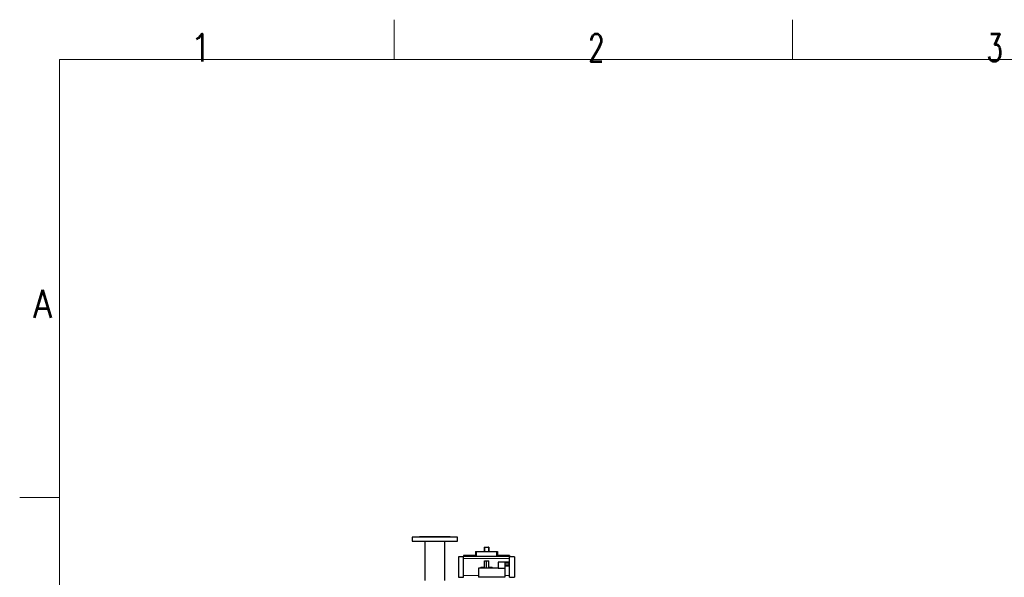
# Model space of a CAD drawing. Header units: inches. Extents: x 0 to 20790, y -12 to 14700.
# Tile 96 of 191: x 0 to 4325, y 12250 to 14700. Entities that reach past the tile are written whole.
import ezdxf

# ---------------------------------------------------------------- set-up
doc = ezdxf.new("R2010")
doc.units = ezdxf.units.IN
doc.layers.add('1', color=7, linetype='Continuous', true_color=0xffffff)
doc.layers.add('210', color=7, linetype='Continuous', true_color=0xffffff)
doc.styles.add('latin_extended', font='simplex.shx')

msp = doc.modelspace()

# ---------------------------------------------------------------- linework, layer by layer
at = {"layer": '1', "color": 2, "linetype": 'Continuous', "lineweight": 25}
for p, q in [((1723.547, 12426.577), (1723.547, 12408.577)), ((1923.547, 12426.577), (1723.547, 12426.577)), ((1756.047, 12428.577), (1756.047, 12426.577)), ((1756.047, 12428.577), (1891.047, 12428.577)), ((1891.047, 12426.577), (1891.047, 12428.577)), ((1923.547, 12408.577), (1923.547, 12426.577)), ((1723.547, 12408.577), (1923.547, 12408.577)), ((1779.097, 12408.577), (1779.097, 12236.578)), ((1867.997, 12236.578), (1867.997, 12408.577)), ((2039.995, 12383.027), (2042.362, 12383.027)), ((2039.995, 12383.027), (2039.995, 12363.077)), ((2042.362, 12383.027), (2058.731, 12383.027)), ((2042.362, 12383.027), (2042.362, 12363.077)), ((2061.098, 12383.027), (2058.731, 12383.027)), ((2058.731, 12383.027), (2058.731, 12363.077)), ((2061.098, 12383.027), (2061.098, 12363.077)), ((1949.797, 12340.192), (1927.701, 12340.192)), ((1927.701, 12340.192), (1927.701, 12250.963)), ((2001.974, 12346.241), (1949.797, 12346.241)), ((1949.797, 12346.241), (1949.797, 12341.356)), ((1949.797, 12333.068), (1949.797, 12341.356)), ((1949.797, 12258.087), (1949.797, 12333.068)), ((2001.974, 12363.077), (2003.398, 12363.077)), ((2001.974, 12363.077), (2001.974, 12346.241)), ((2003.398, 12363.077), (2006.39, 12363.077)), ((2006.39, 12363.077), (2094.704, 12363.077)), ((2006.39, 12343.132), (2094.704, 12343.132)), ((2094.704, 12363.077), (2097.695, 12363.077)), ((2097.695, 12363.077), (2099.119, 12363.077)), ((2099.119, 12363.077), (2099.119, 12346.241)), ((2151.297, 12346.241), (2099.119, 12346.241)), ((2151.297, 12346.241), (2151.297, 12341.356)), ((2151.297, 12333.068), (2151.297, 12341.356)), ((2173.701, 12340.192), (2151.297, 12340.192)), ((2151.297, 12258.087), (2151.297, 12333.068)), ((2173.701, 12340.192), (2173.701, 12250.963)), ((2015.619, 12290.585), (2015.619, 12250.585)), ((2102.119, 12290.585), (2015.619, 12290.585)), ((2024.147, 12290.585), (2024.147, 12291.414)), ((2027.11, 12294.477), (2041.119, 12294.477)), ((2041.119, 12322.085), (2050.619, 12322.085)), ((2041.119, 12290.585), (2041.119, 12322.085)), ((2050.619, 12322.085), (2060.119, 12322.085)), ((2050.619, 12290.585), (2050.619, 12322.085)), ((2060.119, 12290.585), (2060.119, 12322.085)), ((2060.119, 12294.477), (2073.983, 12294.477)), ((2076.947, 12291.414), (2076.947, 12290.585)), ((2102.119, 12317.085), (2102.119, 12289.085)), ((2131.119, 12317.085), (2102.119, 12317.085)), ((2131.119, 12289.085), (2102.119, 12289.085)), ((2130.619, 12317.585), (2150.619, 12317.585)), ((2130.619, 12317.085), (2130.619, 12317.585)), ((2131.119, 12317.085), (2131.119, 12289.085)), ((2131.119, 12313.007), (2150.619, 12313.007)), ((2131.119, 12304.163), (2150.619, 12304.163)), ((2131.119, 12299.586), (2150.619, 12299.586)), ((2131.619, 12290.585), (2131.119, 12290.585)), ((2131.619, 12290.585), (2131.619, 12250.585)), ((2150.619, 12313.007), (2150.619, 12317.585)), ((2150.619, 12304.163), (2150.619, 12313.007)), ((2150.619, 12299.586), (2150.619, 12304.163)), ((1927.701, 12250.963), (1949.797, 12250.963)), ((1949.797, 12249.799), (1949.797, 12258.087)), ((2131.619, 12250.585), (2015.619, 12250.585)), ((2024.147, 12249.873), (2024.147, 12250.585)), ((2076.947, 12250.585), (2076.947, 12249.873)), ((2151.297, 12249.799), (2151.297, 12258.087)), ((2151.297, 12250.963), (2173.701, 12250.963))]:
    msp.add_line(p, q, dxfattribs=at)
at = {"layer": '1', "color": 110, "linetype": 'Continuous', "lineweight": 13}
for p, q in [((2151.297, 12341.356), (1949.797, 12341.356)), ((2151.297, 12333.068), (1949.797, 12333.068)), ((2003.398, 12363.077), (2003.398, 12343.698)), ((2006.39, 12363.077), (2006.39, 12343.132)), ((2094.704, 12363.077), (2094.704, 12343.132)), ((2097.695, 12363.077), (2097.695, 12343.698)), ((2015.618, 12258.087), (1949.797, 12258.087)), ((2151.297, 12258.087), (2131.618, 12258.087))]:
    msp.add_line(p, q, dxfattribs=at)
at = {"layer": '1', "color": 2, "linetype": 'Continuous', "lineweight": 25}
for centre, major_axis, ratio, start_param, end_param in [((2001.974, 12199.944), (0, 146.297), 0.05240778, 6.09644605, 6.28318531), ((2099.119, 12199.944), (0, 146.297), 0.05240778, 0, 0.18673926), ((2027.151, 12291.372), (-0.597, 3.052), 0.96469056, 6.09669538, 7.65394575), ((2073.943, 12291.372), (0.597, 3.052), 0.96469056, 4.91242486, 6.46967523)]:
    msp.add_ellipse(centre, major_axis=major_axis, ratio=ratio, start_param=start_param, end_param=end_param, dxfattribs=at)
for points, knots in [([(2003.398, 12343.698), (2003.403, 12343.68), (2003.412, 12343.662), (2003.433, 12343.636), (2003.441, 12343.627), (2003.459, 12343.609), (2003.469, 12343.6), (2003.503, 12343.573), (2003.53, 12343.556), (2003.577, 12343.53), (2003.593, 12343.521), (2003.629, 12343.504), (2003.648, 12343.495), (2003.707, 12343.47), (2003.75, 12343.453), (2003.822, 12343.429), (2003.846, 12343.421), (2003.898, 12343.405), (2003.924, 12343.397), (2004.007, 12343.374), (2004.123, 12343.344), (2004.253, 12343.317), (2004.355, 12343.297), (2004.407, 12343.287), (2004.462, 12343.278), (2004.499, 12343.271), (2004.517, 12343.268), (2004.611, 12343.253), (2004.766, 12343.231), (2005.011, 12343.201), (2005.183, 12343.185), (2005.316, 12343.174), (2005.361, 12343.17), (2005.452, 12343.164), (2005.498, 12343.161), (2005.635, 12343.152), (2005.82, 12343.143), (2006.008, 12343.137), (2006.198, 12343.133), (2006.293, 12343.132), (2006.39, 12343.132)], [0, 0, 0, 0, 0.0625, 0.0625, 0.09375, 0.09375, 0.125, 0.125, 0.1875, 0.1875, 0.21875, 0.21875, 0.25, 0.25, 0.3125, 0.3125, 0.34375, 0.34375, 0.375, 0.375, 0.4375, 0.5, 0.5, 0.53125, 0.546875, 0.546875, 0.5625, 0.5625, 0.625, 0.6875, 0.75, 0.75, 0.78125, 0.78125, 0.8125, 0.8125, 0.875, 0.9375, 0.9375, 1, 1, 1, 1]), ([(2094.704, 12343.132), (2094.8, 12343.132), (2094.896, 12343.133), (2095.086, 12343.137), (2095.274, 12343.143), (2095.459, 12343.152), (2095.597, 12343.161), (2095.643, 12343.164), (2095.734, 12343.17), (2095.779, 12343.174), (2095.912, 12343.185), (2095.999, 12343.193), (2096.127, 12343.207), (2096.169, 12343.212), (2096.252, 12343.222), (2096.293, 12343.227), (2096.412, 12343.243), (2096.566, 12343.266), (2096.708, 12343.291), (2096.811, 12343.311), (2096.845, 12343.318), (2096.894, 12343.328), (2096.91, 12343.332), (2096.942, 12343.339), (2097.021, 12343.357), (2097.151, 12343.391), (2097.303, 12343.438), (2097.39, 12343.471), (2097.439, 12343.492), (2097.448, 12343.497), (2097.467, 12343.505), (2097.494, 12343.518), (2097.519, 12343.531), (2097.565, 12343.557), (2097.618, 12343.592), (2097.654, 12343.627), (2097.681, 12343.662), (2097.69, 12343.68), (2097.695, 12343.698)], [0, 0, 0, 0, 0.0625, 0.0625, 0.125, 0.1875, 0.1875, 0.21875, 0.21875, 0.25, 0.25, 0.3125, 0.3125, 0.34375, 0.34375, 0.375, 0.375, 0.4375, 0.5, 0.5, 0.53125, 0.53125, 0.546875, 0.546875, 0.5625, 0.625, 0.6875, 0.75, 0.75, 0.765625, 0.765625, 0.78125, 0.8125, 0.8125, 0.875, 0.9375, 0.9375, 1, 1, 1, 1])]:
    msp.add_open_spline(points, degree=3, knots=knots, dxfattribs=at)
at = {"layer": '210', "color": 7, "linetype": 'Continuous', "lineweight": 18}
for p, q in [((1645, 14525), (1645, 14700)), ((3395, 14525), (3395, 14700)), ((175, 175), (175, 14525)), ((175, 14525), (20615, 14525)), ((175, 12600), (0, 12600))]:
    msp.add_line(p, q, dxfattribs=at)

# ---------------------------------------------------------------- texts
at = {"layer": '210', "color": 211, "linetype": 'Continuous', "lineweight": 18, "char_height": 122.5, "attachment_point": 7, "line_spacing_factor": 0.963855, "style": 'latin_extended'}
for s, insert in [('\\W0.9188;1', (748.412, 14515.64)), ('\\W0.6563;2', (2498.412, 14515.64)), ('\\W0.6563;3', (4248.412, 14515.64)), ('\\W0.8818;A', (58.721, 13390.689))]:
    msp.add_mtext(s, dxfattribs=dict(at, insert=insert))

doc.saveas('drawing.dxf')
